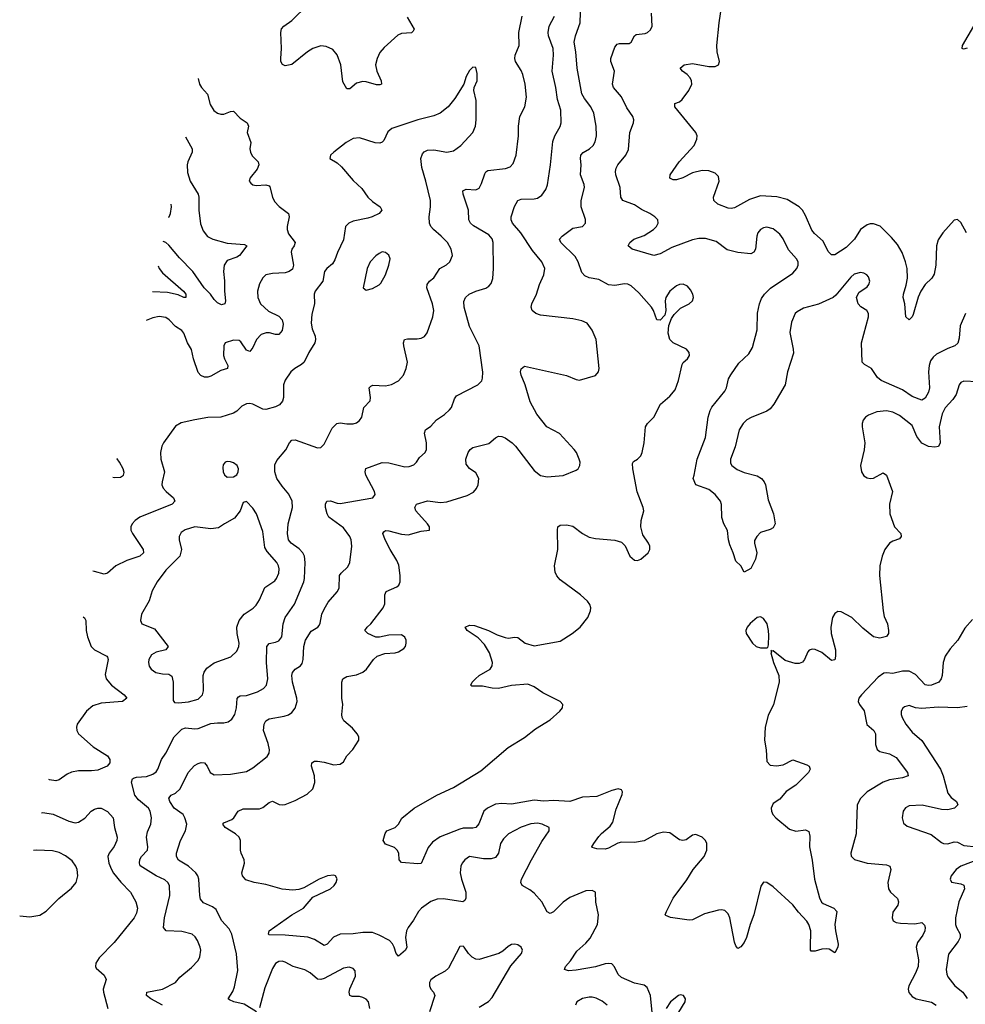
# Model space of a CAD drawing. Header units: inches. Extents: x 884691 to 1028259, y 526745 to 653629.
# Tile 37 of 241: x 921546 to 927398, y 572396 to 578489. Entities that reach past the tile are written whole.
import ezdxf

# ---------------------------------------------------------------- set-up
doc = ezdxf.new("R2010")
doc.units = ezdxf.units.IN
doc.header["$MEASUREMENT"] = 0
doc.layers.add('A9527', color=7, linetype='Continuous')

msp = doc.modelspace()

# ---------------------------------------------------------------- linework, layer by layer
at = {"layer": 'A9527', "color": 6}
for points, elevation in [([(927406, 577170), (927370, 577234.8), (927350, 577252.5), (927330, 577248.7), (927259.5, 577170), (927230, 577126.2), (927219, 577090), (927215.8, 576970), (927206.3, 576913.7), (927191.7, 576890), (927150, 576850.3), (927122.6, 576810), (927107.1, 576772.9), (927075.8, 576664.2), (927070, 576650.6), (927050, 576631.2), (927030, 576650), (927024.8, 576730), (927013.7, 576770), (927014.7, 576790), (927033.2, 576846.8), (927040.6, 576890), (927037.5, 576950), (927028.9, 576990), (927007.7, 577047.7), (926977.7, 577097.7), (926941.7, 577141.7), (926870.7, 577210.7), (926830, 577225.9), (926810, 577225.4), (926790, 577218.6), (926749.7, 577190.3), (926712.2, 577130), (926661.6, 577078.4), (926590, 577033.4), (926570, 577034.5), (926550, 577054.6), (926518, 577118), (926465.6, 577165.6), (926447.6, 577187.6), (926410, 577277.1), (926390.4, 577310.4), (926370, 577330.8), (926296.7, 577376.7), (926232.5, 577392.5), (926130, 577398.3), (926062.7, 577377.3), (925970, 577325.6), (925950, 577320.6), (925930, 577323.1), (925867.6, 577347.6), (925841.4, 577370), (925839.2, 577390), (925875, 577490), (925870, 577518), (925850, 577540.2), (925810, 577553.2), (925770, 577555), (925710, 577540.9), (925649.5, 577510), (925610, 577497.4), (925590, 577497.4), (925570, 577509.1), (925572.2, 577530), (925628.2, 577610), (925719.5, 577710), (925736.6, 577750), (925737.9, 577770), (925730.6, 577790), (925599.9, 577950), (925601.5, 577970), (925630, 577981.2), (925645.4, 577994.6), (925687.1, 578050), (925705.7, 578090), (925704.6, 578110), (925696.3, 578130), (925677.8, 578150), (925647.9, 578170), (925634.1, 578190), (925657.4, 578210), (925710, 578219), (925810, 578200), (925850, 578198.9), (925870.9, 578210), (925876.2, 578230), (925862.4, 578290), (925860.7, 578330), (925874.7, 578470), (925914.1, 578734.1)], 2200), ([(927472.7, 576247.3), (927390, 576252.4), (927370, 576243.3), (927361, 576230), (927342.6, 576170), (927320.9, 576139.1), (927273.4, 576086.6), (927255.5, 576050), (927235.7, 575970), (927242.2, 575870), (927232.4, 575847.6), (927210, 575842.7), (927170, 575848), (927130, 575868.9), (927097.9, 575910), (927070, 575977), (926990, 576038.7), (926950, 576060.2), (926910, 576068.7), (926850, 576061.5), (926798.5, 576041.5), (926781.3, 576030), (926765.2, 576010), (926759.4, 575990), (926759.7, 575970), (926776, 575870), (926772.7, 575827.3), (926750.6, 575730), (926755.3, 575690), (926770, 575666.3), (926790, 575653.1), (926810, 575648.7), (926830, 575652.2), (926890, 575684.7), (926910, 575669.4), (926947.1, 575570), (926929.1, 575490), (926931.9, 575430), (926960.6, 575350), (926999.2, 575310), (927001.2, 575290), (926990, 575276.5), (926950, 575262.4), (926930.1, 575250), (926901.2, 575210), (926882.8, 575170), (926869.7, 575110), (926866.9, 575050), (926889.8, 574830), (926896.6, 574796.6), (926916.2, 574750), (926922.4, 574710), (926923.4, 574690), (926910, 574671.9), (926870, 574660.6), (926830, 574669.3), (926763.7, 574723.7), (926696, 574790), (926630, 574825.4), (926610, 574827), (926590, 574815), (926575.8, 574790), (926565.9, 574730), (926569, 574690), (926593.9, 574590), (926594.6, 574550), (926590, 574527.7), (926570, 574523.6), (926510, 574572.9), (926470, 574591.2), (926450, 574593), (926432.8, 574587.2), (926423, 574577), (926402.1, 574530), (926390, 574513.5), (926370, 574504.3), (926344.4, 574504.4), (926284.1, 574524.1), (926210, 574583.7), (926201.2, 574581.2), (926194, 574586), (926198, 574578), (926194, 574570), (926211.3, 574510), (926244, 574430), (926246.7, 574390), (926210.3, 574250), (926177.6, 574182.4), (926159.5, 574110), (926154.6, 574030), (926165.9, 573970), (926170, 573898.4), (926190, 573874.9), (926230, 573871.5), (926270, 573878.2), (926330, 573909), (926417.9, 573877.9), (926431.5, 573870), (926439, 573850), (926427.1, 573830), (926348.8, 573751.2), (926290, 573712.4), (926250, 573665.4), (926210, 573638.1), (926197.3, 573610), (926198.9, 573590), (926206.3, 573570), (926224.9, 573550), (926310, 573479.5), (926350, 573467.9), (926410, 573475), (926430, 573464.2), (926435.8, 573435.8), (926433.9, 573370), (926450, 573286.7), (926464.9, 573170), (926495.4, 573055.4), (926508.6, 573028.6), (926518.9, 573018.9), (926585.5, 572990), (926602.6, 572970), (926590.1, 572890), (926594.2, 572850), (926612.2, 572767.8), (926610, 572749.2), (926590, 572714), (926556.3, 572736.3), (926538.6, 572738.6), (926510, 572737.4), (926470, 572723.9), (926445.2, 572725.2), (926440.9, 572730), (926439.5, 572750), (926443, 572850), (926430.3, 572890), (926417.9, 572910), (926365.5, 572965.5), (926330.4, 573010.4), (926210, 573123.6), (926170, 573149.5), (926150, 573150.7), (926132.4, 573127.6), (926090, 572950), (926066.1, 572890), (926043.6, 572810), (926030, 572778.6), (926010, 572751.2), (925990, 572741.6), (925977.9, 572757.9), (925970, 572779.7), (925940.9, 572930), (925930, 572954.5), (925910, 572975.2), (925890, 572980.6), (925870, 572978.9), (925783.9, 572956.1), (925710, 572917.5), (925690, 572916.6), (925573.1, 572933.1), (925544.7, 572944.7), (925541.5, 572950), (925549.8, 572969.8), (925590, 573052.5), (925674.4, 573165.6), (925714.3, 573230), (925783, 573310), (925797.7, 573350), (925799.2, 573390), (925789.9, 573410), (925770, 573429.9), (925730, 573447.5), (925710, 573441.9), (925670, 573414.1), (925650, 573409.2), (925630, 573414.1), (925570, 573456.4), (925530, 573461.3), (925490, 573449.9), (925410, 573407), (925350, 573396), (925270, 573399.7), (925246.9, 573393.1), (925190, 573362), (925170, 573356.3), (925116.9, 573356.9), (925090, 573365.4), (925087.9, 573370), (925098.7, 573390), (925130, 573435), (925146.3, 573453.7), (925201.3, 573498.7), (925217.9, 573522.1), (925237.4, 573602.6), (925274.2, 573694.2), (925275.9, 573710), (925270, 573722.6), (925250, 573729.8), (925210, 573719.7), (925118.2, 573681.8), (925030, 573678.2), (924950, 573651.6), (924850, 573657.8), (924790, 573653.4), (924730, 573658.4), (924590, 573634), (924530, 573639), (924490, 573633.3), (924441, 573610), (924419, 573590), (924388.3, 573511.7), (924370, 573490.3), (924350, 573484.8), (924290, 573485.3), (924270, 573478.8), (924148.1, 573431.9), (924100.6, 573399.4), (924073.6, 573366.4), (924030, 573267.5), (924010, 573264.4), (923910, 573274), (923894, 573290), (923892.2, 573330), (923883, 573350), (923865.6, 573365.6), (923810, 573386.6), (923796.4, 573410), (923807.8, 573452.2), (923818, 573470), (923870, 573490.2), (923889.8, 573510), (923912.1, 573547.9), (923988, 573610), (924128.4, 573690), (924230, 573737.5), (924400.3, 573839.7), (924570, 573984.2), (924670, 574045.8), (924738.6, 574101.4), (924830, 574156.5), (924889.9, 574210), (924904.5, 574230), (924907, 574250), (924890.5, 574270), (924784.1, 574324.1), (924730, 574360.8), (924690, 574376.3), (924590, 574368.9), (924510, 574350.7), (924470, 574352.1), (924410, 574363.6), (924344.3, 574364.3), (924338, 574370), (924346.2, 574390), (924366.5, 574410), (924389.9, 574430), (924458.2, 574470), (924470.9, 574490), (924471.9, 574510), (924453.8, 574570), (924422, 574622), (924383.3, 574663.3), (924315.8, 574710), (924303.4, 574730), (924330, 574742.8), (924360.9, 574740.9), (924447.1, 574710), (924502.1, 574682.1), (924550, 574664.8), (924570, 574661.7), (924610, 574667.2), (924630, 574664.7), (924673.4, 574630), (924730, 574614.2), (924890, 574643.9), (924964.9, 574690), (925014.2, 574730), (925062.4, 574790), (925078.4, 574830), (925079.9, 574850), (925074.1, 574870), (925060.4, 574890), (925016, 574930), (924890, 575022.3), (924870, 575047), (924860.3, 575070), (924856.4, 575110), (924876, 575210), (924874.1, 575330), (924877.2, 575350), (924890, 575361.3), (924930, 575363.6), (924970, 575353.7), (925030, 575309.6), (925070, 575287.2), (925110, 575278.8), (925230, 575267.6), (925270, 575256.6), (925293.6, 575233.6), (925321.5, 575170), (925350, 575143.9), (925370, 575142.9), (925390, 575151), (925436.5, 575190), (925446.6, 575210), (925446.3, 575230), (925437.9, 575250), (925401.8, 575301.8), (925390.3, 575350), (925391.7, 575390), (925408.2, 575450), (925405.5, 575470), (925367.5, 575567.5), (925340.2, 575710), (925338.1, 575741.9), (925344.5, 575755.5), (925370, 575770.1), (925390, 575789.5), (925399, 575810), (925410.5, 575869.5), (925418.2, 575970), (925431.4, 575990), (925471.3, 576030), (925511.1, 576110), (925570, 576158.4), (925602, 576198), (925624.1, 576255.9), (925645.2, 576354.8), (925652.8, 576367.2), (925679.1, 576390), (925691.1, 576410), (925689.5, 576430), (925673.8, 576450), (925591.1, 576490), (925579.6, 576499.6), (925569.9, 576510), (925560.2, 576550), (925562.7, 576597.3), (925579.5, 576640.5), (925595.8, 576664.2), (925635.4, 576704.6), (925689.3, 576730.7), (925709.9, 576750), (925715.8, 576770), (925712, 576790), (925698.1, 576818.1), (925679.8, 576839.8), (925652.8, 576852.8), (925630, 576851.1), (925610, 576841.9), (925570, 576808.4), (925544.2, 576770), (925540.2, 576750), (925545.9, 576690), (925539.7, 576660.3), (925510.6, 576629.4), (925490, 576632.4), (925467.7, 576690), (925455.2, 576710), (925378.7, 576798.7), (925330, 576842.7), (925310, 576851.8), (925290, 576853.6), (925230, 576843.7), (925190, 576847.7), (925130, 576881.3), (925070, 576891.2), (925043.3, 576903.3), (925025.3, 576925.3), (925001.9, 576990), (924984, 577024), (924894.1, 577110), (924886, 577130), (924902.5, 577150), (924970, 577198.9), (925030, 577209.4), (925047.9, 577230), (925047.4, 577252.6), (925020.1, 577330), (925021.1, 577370), (925041.7, 577450), (925039.6, 577470), (925016.4, 577530), (925020, 577590), (925016.3, 577630), (925019.8, 577650), (925032.5, 577667.5), (925073.2, 577690), (925096.2, 577710), (925107.6, 577732.4), (925115.3, 577770), (925114.5, 577830), (925099.2, 577910), (925080.5, 577950), (925040.7, 578000.7), (925024.1, 578030), (924995.5, 578190), (924988.3, 578290), (924977.8, 578350), (924985.6, 578390), (925015.7, 578470), (925019.3, 578600.7)], 2400), ([(923945, 578505), (923986.6, 578430), (923982, 578418), (923971.7, 578408.3), (923910, 578404.6), (923886.8, 578393.2), (923802.3, 578317.7), (923774.7, 578285.3), (923758, 578250), (923747.7, 578210), (923756, 578170), (923784.1, 578110), (923785.2, 578090), (923775, 578085), (923754.1, 578085.9), (923690, 578105.4), (923670, 578106.6), (923630, 578096.4), (923590, 578061.4), (923570, 578061.2), (923545.3, 578105.3), (923532.6, 578210), (923510, 578270.8), (923484.8, 578304.8), (923443.8, 578323.8), (923410, 578326.7), (923359.8, 578310), (923328, 578290), (923230, 578211.9), (923190, 578203.1), (923172.4, 578212.4), (923162.7, 578230), (923161.5, 578250), (923166.6, 578310), (923162.8, 578410), (923166.5, 578433.5), (923181.1, 578450), (923230, 578484.8), (923330, 578582)], 2600), ([(927398.9, 576670), (927365.6, 576594.4), (927361.2, 576518.8), (927352.6, 576487.4), (927333.1, 576470), (927290, 576454.3), (927220.6, 576419.4), (927198.7, 576401.3), (927183.1, 576376.9), (927173.8, 576350), (927169.4, 576310.6), (927177, 576210), (927170, 576183.7), (927150, 576147), (927130, 576133.8), (927070, 576157.4), (927010, 576197.6), (926877.2, 576257.2), (926855.5, 576275.5), (926817, 576330), (926774.5, 576354.5), (926759, 576370), (926755.6, 576490), (926798.2, 576650), (926799.1, 576670), (926788.2, 576690), (926751.2, 576711.2), (926734.7, 576730), (926725.7, 576770), (926740.1, 576799.9), (926790, 576836.9), (926800.3, 576850), (926806.7, 576870), (926798.6, 576898.6), (926789.1, 576910), (926770, 576919.7), (926750, 576924.1), (926710, 576913.3), (926690, 576895.6), (926596.4, 576783.6), (926579.6, 576770), (926490, 576729.6), (926396.4, 576703.6), (926358.1, 576681.9), (926346, 576670), (926323.2, 576616.8), (926312.4, 576552.4), (926333.7, 576450), (926334.9, 576425.1), (926298.1, 576310), (926283.9, 576230), (926213, 576110), (926190, 576081.1), (926170, 576066.6), (926072.2, 576027.8), (926047.1, 576012.9), (926022.6, 575990), (925999.1, 575950), (925974.3, 575845.7), (925945.5, 575770), (925945.3, 575745.3), (925952.8, 575730), (925985.5, 575705.5), (926030, 575686.6), (926110, 575666.2), (926137, 575650), (926154.1, 575630), (926161.9, 575610), (926177.4, 575517.4), (926210.8, 575430), (926221.8, 575370), (926210, 575344.8), (926190, 575333.5), (926130, 575316), (926107.3, 575290), (926094, 575266), (926093.4, 575250), (926107.7, 575190), (926100.8, 575150), (926070, 575091.8), (926030, 575069.6), (926009.5, 575109.5), (925978, 575138), (925962.6, 575190), (925940, 575240), (925932.2, 575270), (925927.4, 575327.4), (925904.4, 575370), (925890.7, 575409.3), (925888.4, 575488.4), (925883.6, 575510), (925849.9, 575549.9), (925810, 575581.4), (925730, 575609.9), (925713.5, 575650), (925721.1, 575670), (925739.1, 575770), (925790, 575903.7), (925807, 576030), (925819.2, 576070), (925830, 576091.3), (925909.9, 576190), (925919.9, 576210), (925932.7, 576267.3), (925947.8, 576292.2), (925997.2, 576362.8), (926058.1, 576421.9), (926080.4, 576459.6), (926109.9, 576569.9), (926112.5, 576672.5), (926124.5, 576730), (926137, 576763), (926154.7, 576790), (926192.3, 576827.7), (926330, 576919.5), (926354.8, 576950), (926363.6, 576970), (926363.2, 576990), (926353, 577010), (926304.6, 577064.6), (926270, 577133.5), (926250, 577162.7), (926210, 577195.1), (926170, 577205.4), (926150, 577201.9), (926130, 577190.8), (926114.2, 577170), (926107.2, 577150), (926100.3, 577070), (926089.6, 577050.4), (926070, 577041), (925990, 577049), (925924.3, 577064.3), (925857.2, 577117.2), (925790, 577134), (925750, 577134.2), (925710, 577126.8), (925581.3, 577078.7), (925510, 577039.3), (925470, 577029.6), (925336.8, 577070), (925311.7, 577090), (925323, 577110), (925347.9, 577130), (925410, 577153.2), (925468.2, 577190), (925486.2, 577210), (925496.6, 577230), (925495.3, 577250), (925476, 577270), (925445.8, 577290), (925394.3, 577314.3), (925350, 577343.4), (925278, 577370), (925265.4, 577390), (925262.9, 577450), (925236.2, 577530), (925234.2, 577550), (925237.9, 577570), (925247.9, 577590), (925296.4, 577650), (925314.8, 577685.2), (925322.7, 577790), (925345.4, 577850), (925346.1, 577870), (925340.5, 577890), (925304.2, 577944.2), (925270.8, 578010.8), (925220.1, 578070), (925215.6, 578090), (925226.9, 578170), (925204, 578230), (925205.2, 578250), (925230, 578319), (925242.9, 578337.1), (925258.1, 578341.9), (925317.8, 578342.2), (925330.4, 578349.6), (925350, 578389.6), (925362, 578398), (925416.1, 578403.9), (925432.3, 578410), (925450, 578425.8), (925460.1, 578450), (925457.1, 578530)], 2300), ([(923010.7, 572350), (922936.4, 572396.4), (922870.8, 572410.8), (922843.9, 572423.9), (922836.8, 572430), (922865.1, 572474.9), (922876.6, 572503.4), (922895.7, 572604.3), (922888.3, 572708.3), (922859.2, 572830), (922841.8, 572861.8), (922794.3, 572914.3), (922762, 572982), (922739.1, 572999.1), (922684, 573024), (922665.5, 573045.5), (922660.3, 573070), (922655.1, 573170), (922649.1, 573190), (922635.6, 573210), (922591.1, 573250), (922528.6, 573288.6), (922517.1, 573310), (922517.3, 573330), (922541.7, 573410), (922572.1, 573470), (922579.7, 573510), (922569, 573550), (922558.1, 573570), (922502.5, 573610), (922475.8, 573650), (922468.8, 573671.2), (922482.9, 573690), (922510, 573703.1), (922540.1, 573730), (922588.8, 573831.2), (922627.3, 573872.7), (922650, 573886.2), (922670, 573891.1), (922690, 573889.1), (922705.8, 573870), (922726, 573830), (922750, 573816.1), (922850, 573820.1), (922950, 573837.2), (922990, 573859.6), (923078.7, 573930), (923090.2, 573949.8), (923092.1, 573970), (923084, 574010), (923055.2, 574090), (923058.2, 574130), (923069.8, 574150.2), (923090, 574161.9), (923182, 574178), (923210, 574187.9), (923230, 574201.9), (923250.7, 574229.3), (923262.8, 574270), (923261.9, 574290), (923234, 574390), (923230.2, 574429.8), (923233.8, 574450), (923250.8, 574469.2), (923283.9, 574490), (923294.6, 574505.4), (923300.9, 574530), (923303.7, 574610), (923314.9, 574650), (923350, 574704.1), (923390.3, 574729.7), (923399.3, 574740.7), (923405.7, 574754.3), (923416.2, 574810), (923430, 574842), (923455, 574885), (923511.7, 574948.3), (923522.3, 574970), (923524.9, 575050), (923535.3, 575064.7), (923577.5, 575102.5), (923588.6, 575130), (923602.3, 575230), (923597.5, 575270), (923589.7, 575290), (923550, 575343.4), (923459.4, 575410), (923448.4, 575430), (923438.7, 575470), (923438.5, 575490), (923447.6, 575510), (923470, 575511.6), (923510, 575497.5), (923530, 575495.8), (923731.8, 575530), (923746.7, 575550), (923742.6, 575570), (923688.4, 575670), (923683.6, 575690), (923687.5, 575712.5), (923790, 575749.2), (923830, 575746.8), (923930, 575722.3), (923956.3, 575723.7), (923985.3, 575734.7), (924001.7, 575750), (924021.3, 575778.7), (924055.9, 575810), (924064.5, 575830), (924064.2, 575870), (924051.9, 575930), (924058.3, 575950), (924090, 575973), (924126.5, 576013.5), (924174.4, 576045.6), (924205.8, 576074.2), (924218.2, 576090), (924237.3, 576142.7), (924250, 576161.7), (924382, 576230), (924405.2, 576254.8), (924411.3, 576270), (924412.9, 576307.1), (924390.2, 576470), (924330.7, 576590), (924296.8, 576710), (924294.2, 576745.8), (924305.5, 576770), (924327.8, 576790), (924369.9, 576810), (924431.4, 576828.6), (924450, 576839.6), (924464.4, 576855.6), (924473.5, 576886.5), (924477.5, 576950), (924476.4, 577110), (924470, 577132.6), (924450, 577157.3), (924354.1, 577214.1), (924335.4, 577230), (924325.9, 577250), (924324.3, 577310), (924290, 577410), (924288.1, 577430), (924310, 577440.8), (924370, 577437), (924390, 577447), (924405, 577475), (924423.8, 577536.2), (924431.6, 577548.4), (924444, 577556), (924552.5, 577567.5), (924580.9, 577579.1), (924601.1, 577598.9), (924619.5, 577650), (924634, 577770), (924634.1, 577830), (924641, 577890), (924672.4, 577950), (924682.6, 578010), (924673.8, 578090), (924660.4, 578150), (924650, 578175.2), (924614.3, 578230), (924610.4, 578250), (924612.5, 578270), (924636.5, 578330), (924635.8, 578410), (924655.7, 578510)], 2600), ([(925463.7, 572303.7), (925449.8, 572449.8), (925430, 572499.5), (925410, 572513.8), (925350, 572526.6), (925270, 572561.6), (925250, 572579.2), (925227.5, 572627.5), (925210, 572645.7), (925190, 572649.1), (925170, 572646.1), (925110, 572627.5), (924990, 572606.1), (924943.2, 572603.2), (924918.6, 572610), (924923.4, 572630), (924954.6, 572665.4), (924994.6, 572725.4), (925050, 572773.6), (925075.9, 572804.1), (925123, 572890), (925128.8, 572948.8), (925111.7, 573028.3), (925109, 573089), (925090, 573100.7), (925050, 573097.9), (924950, 573057), (924910, 573026.8), (924850, 572967.2), (924830, 572958.6), (924810, 572967.5), (924777, 573030), (924730, 573082.4), (924703.8, 573103.8), (924655.7, 573130), (924648.1, 573150), (924652.5, 573170), (924712.6, 573290), (924777.3, 573402.7), (924821.9, 573470), (924823.2, 573490), (924780.6, 573510), (924750, 573515.6), (924710, 573511.8), (924649, 573491), (924570.4, 573450), (924540.5, 573419.5), (924521.5, 573390), (924508.5, 573330), (924490, 573305.1), (924463.4, 573296.6), (924415.5, 573295.5), (924330.6, 573309.4), (924300.8, 573290), (924284, 573270), (924275.4, 573250), (924272.3, 573210), (924280.4, 573170), (924307.1, 573090), (924307.9, 573052.1), (924301.5, 573038.5), (924289.2, 573030.8), (924170, 573047.5), (924130, 573046.8), (924090, 573032.7), (924032.6, 572990), (924014.9, 572970), (923983.7, 572916.3), (923950, 572871.5), (923940.8, 572850), (923934.3, 572810), (923941.2, 572750), (923934.8, 572730), (923890, 572693.8), (923875.4, 572710), (923864.4, 572750), (923853.2, 572770), (923833.8, 572790), (923770, 572824.2), (923730, 572839), (923670, 572840.4), (923610, 572832.5), (923530, 572829.8), (923488.4, 572811.6), (923450, 572766.8), (923430, 572760.3), (923370, 572797.4), (923330, 572810.1), (923190, 572823.1), (923090, 572825.5), (923086.6, 572830), (923090, 572850), (923230, 572948.9), (923303.5, 572990), (923361.2, 573058.8), (923470, 573110.5), (923491.5, 573130), (923504.9, 573150), (923510, 573171.3), (923499.8, 573190), (923490, 573194.7), (923450.3, 573190), (923400.1, 573170), (923304.1, 573115.9), (923273.3, 573106.7), (923237.3, 573102.7), (923170, 573109), (923070, 573136.3), (922997.4, 573150), (922946.6, 573166.6), (922925.5, 573190), (922921.2, 573210), (922937, 573270), (922935.4, 573290), (922916.3, 573330), (922911.8, 573350), (922913.7, 573410), (922903.5, 573430), (922882.6, 573450), (922818.4, 573490), (922803.4, 573510), (922810, 573517.7), (922860.1, 573539.9), (922871, 573549), (922897.5, 573590), (922930, 573606.1), (923030, 573606.3), (923050, 573613.9), (923090, 573643.8), (923110, 573653.3), (923152.9, 573632.9), (923170, 573629.7), (923190, 573633), (923250, 573656.4), (923324.3, 573695.7), (923359.7, 573730), (923372.5, 573767.5), (923371.5, 573810), (923352.4, 573870), (923353.2, 573890), (923370, 573900.6), (923390, 573901.1), (923430, 573894.8), (923490, 573876.9), (923530, 573881.6), (923550, 573897.2), (923570, 573933.9), (923607.2, 573972.8), (923644.1, 574030), (923645.6, 574050), (923634.8, 574070), (923605.4, 574105.4), (923552.5, 574150), (923541.8, 574170), (923538.8, 574190), (923546.7, 574250), (923540.1, 574290), (923539.3, 574390), (923545.8, 574410), (923570, 574423.6), (923630, 574434.7), (923669.2, 574450.8), (923691.7, 574470), (923736.6, 574530), (923757.6, 574550), (923805.7, 574565.7), (923869.5, 574570.5), (923890, 574576.3), (923922.9, 574597.1), (923933.2, 574610), (923938.5, 574630), (923937.3, 574650), (923930, 574668.7), (923910, 574681.9), (923830, 574680.9), (923772.1, 574667.9), (923750, 574668.3), (923700.2, 574690), (923682.4, 574710), (923697, 574730), (923720.1, 574750), (923795.4, 574850), (923805.9, 574874.1), (923806.2, 574930), (923814.3, 574950), (923880.3, 574979.7), (923892.2, 574990), (923900.1, 575010), (923901.2, 575050), (923892.6, 575112.6), (923881.2, 575141.2), (923838.1, 575210), (923808.8, 575270), (923793.6, 575310), (923799.9, 575320.1), (923810, 575327.5), (923830, 575326.3), (923910, 575305.7), (923950, 575301.8), (924030, 575323.3), (924082, 575330), (924082.5, 575350), (924070.4, 575370), (923996.8, 575450), (923991.1, 575470), (924001.9, 575490), (924070, 575511.2), (924150, 575501.9), (924190, 575505.2), (924315.2, 575544.8), (924354.1, 575565.9), (924372.6, 575587.4), (924382.5, 575610), (924387, 575650), (924370, 575683.8), (924330, 575712.2), (924310, 575738.4), (924307.4, 575770), (924321.5, 575810), (924333.1, 575830), (924350, 575841.7), (924450, 575866.3), (924490, 575901.2), (924510, 575911.4), (924530, 575909.4), (924550, 575900.8), (924594, 575870), (924613.8, 575850), (924730, 575699.1), (924770, 575667.5), (924810, 575660.6), (924910, 575668.7), (924990, 575701), (925001.4, 575710), (925012.7, 575730), (925014.4, 575750), (925009.1, 575770), (924991.5, 575810), (924977.4, 575830), (924887.2, 575927.2), (924808.4, 575970), (924747.5, 576047.5), (924704.3, 576124.3), (924674.4, 576230), (924650, 576290), (924646.4, 576310), (924650.6, 576329.4), (924670, 576345.7), (924930, 576287.1), (924990, 576261.5), (925010, 576258.3), (925110, 576286.9), (925127.8, 576310), (925132.2, 576330), (925114.4, 576510), (925090, 576567.6), (925058.7, 576610), (925025.2, 576625.2), (924970, 576637.6), (924770, 576660.2), (924739.9, 576670), (924717.1, 576690), (924712, 576710), (924715.9, 576730), (924744.8, 576790), (924763.9, 576850), (924789.9, 576910), (924795.3, 576950), (924778, 576990), (924720.3, 577060.2), (924648.5, 577170), (924596.7, 577230), (924586.9, 577250), (924587.2, 577270), (924607.7, 577332.3), (924629, 577371), (924650, 577378.8), (924730, 577379.5), (924750, 577385), (924776.9, 577403.1), (924802.6, 577437.4), (924813, 577467), (924830.8, 577590), (924845.5, 577734.5), (924857.3, 577770), (924891.8, 577828.2), (924897.2, 577850), (924895.1, 577930), (924875.5, 577995.5), (924865.1, 578070), (924840.6, 578170), (924849.7, 578270), (924847.5, 578310), (924819.1, 578390), (924816.5, 578410), (924822.6, 578450), (924856.2, 578510)], 2500), ([(927410, 578312), (927386, 578306), (927379, 578310), (927381.1, 578330), (927451.7, 578448.3)], 2100), ([(922430, 572389.4), (922356.9, 572430), (922331.3, 572450), (922332.1, 572470), (922429.8, 572490), (922510, 572529.7), (922537.3, 572562.7), (922610, 572623.5), (922650, 572667.6), (922661.5, 572690), (922666.5, 572730), (922663.4, 572750), (922647.2, 572790), (922632.9, 572812.9), (922613.4, 572830), (922550, 572847.1), (922451.9, 572850), (922436, 572870), (922441.7, 572930), (922474.8, 573070), (922472.4, 573130), (922463.6, 573150), (922445.3, 573165.3), (922390, 573191.4), (922292.8, 573252.8), (922287.4, 573270), (922290, 573291.1), (922299.2, 573310), (922336.9, 573350), (922339.7, 573370), (922331, 573430), (922337.6, 573462.4), (922358.5, 573510), (922361.8, 573550), (922353.8, 573590), (922343.1, 573610), (922280.8, 573660.8), (922259.6, 573690), (922237.7, 573770), (922243.8, 573790), (922250, 573795.3), (922270, 573800.9), (922330, 573805.1), (922370, 573820), (922390, 573833.7), (922401.7, 573850), (922423.1, 573910), (922451.4, 573950), (922503, 574050), (922550, 574098.3), (922572.9, 574107.1), (922630, 574099.9), (922650, 574101.7), (922730, 574132.8), (922770, 574138.5), (922810, 574137.5), (922836.7, 574143.3), (922859.6, 574160.4), (922878.3, 574190), (922888.5, 574230), (922891.1, 574288.9), (922900.6, 574299.4), (922910, 574304.9), (922950, 574307.2), (923017, 574330), (923055.7, 574350), (923073.3, 574370), (923081.3, 574410), (923073.4, 574510), (923074.7, 574610), (923090.5, 574629.5), (923130, 574636.3), (923150, 574645.3), (923168.6, 574670), (923177.5, 574750), (923189.2, 574790), (923247.5, 574872.5), (923304.1, 575010), (923309.2, 575030), (923313.6, 575130), (923309.2, 575169.2), (923299.2, 575190), (923275.4, 575215.4), (923226.5, 575250), (923209.8, 575270), (923203.6, 575310), (923208, 575370), (923234, 575470), (923233.3, 575510), (923212.6, 575552.6), (923170, 575603.1), (923138.5, 575650), (923125.6, 575690), (923124.8, 575735.2), (923138.4, 575761.6), (923193.6, 575826.4), (923216.6, 575870), (923230, 575886.1), (923250, 575888.5), (923390, 575839), (923410, 575841.3), (923430, 575861.3), (923479.4, 575960.6), (923508.3, 575990), (923530, 575994.7), (923570, 575987.8), (923610, 575988.1), (923630, 575995), (923650, 576009.1), (923662.6, 576030), (923676, 576090), (923714.8, 576130), (923717.4, 576150), (923709.9, 576210), (923719, 576221), (923732.1, 576227.9), (923810, 576224.1), (923847.8, 576232.2), (923890, 576254.3), (923922, 576290), (923938.9, 576330), (923946.4, 576370), (923923.5, 576470), (923921.9, 576490), (923928.3, 576510), (923945.5, 576514.5), (924006.3, 576513.7), (924030, 576517.7), (924051, 576529), (924067.9, 576552.1), (924103.7, 576650), (924108.8, 576690), (924101.5, 576730), (924066.1, 576830), (924067, 576850), (924082.9, 576870), (924110, 576892), (924146.6, 576950), (924187.7, 576972.3), (924208.1, 576990), (924224.9, 577030), (924217.2, 577070), (924193.2, 577110), (924154.8, 577150), (924107.5, 577190), (924091.6, 577210), (924083, 577230), (924080.6, 577270), (924088.9, 577330), (924088.2, 577370), (924060.6, 577490), (924034.8, 577574.8), (924027.9, 577630), (924040, 577660), (924050, 577671.2), (924070, 577681.3), (924110, 577683.8), (924190, 577668.3), (924230, 577678.5), (924276.1, 577710), (924350, 577791.6), (924366.2, 577830), (924371.2, 577870), (924370.7, 577990), (924356.1, 578050), (924358.5, 578070), (924376.3, 578110), (924376.9, 578156.9), (924370, 578193.2), (924350, 578194.5), (924330, 578174.7), (924310, 578138), (924295.6, 578090), (924238.6, 578001.4), (924198, 577950), (924149, 577911), (924110, 577893.8), (924010, 577869.5), (923850, 577815.7), (923825.2, 577794.8), (923798.8, 577741.2), (923788.8, 577731.2), (923774.1, 577726), (923746.9, 577726.9), (923650, 577757.3), (923610, 577752.9), (923567.5, 577730), (923489.4, 577670), (923470.2, 577650), (923466.3, 577630), (923510, 577602.4), (923537.9, 577577.9), (923610, 577493.3), (923663.6, 577443.6), (923701.3, 577390), (923730, 577363), (923777.8, 577330), (923787.9, 577310), (923770.7, 577290), (923728.2, 577270), (923700, 577260), (923610, 577241.7), (923582.4, 577230), (923563.5, 577210), (923550, 577127), (923512.1, 577047.9), (923497.5, 577002.5), (923481.4, 576978.6), (923447.3, 576950), (923432.8, 576930), (923422.9, 576870), (923375.1, 576810), (923367.9, 576790), (923371.4, 576730), (923354.1, 576665.9), (923350.8, 576610), (923356.8, 576576.8), (923375.6, 576530), (923377.6, 576510), (923373.2, 576490), (923335.3, 576430), (923305.7, 576370), (923290, 576354.3), (923248.5, 576330), (923224.6, 576310), (923190, 576258.7), (923178.7, 576230), (923178.8, 576150), (923171.8, 576128.2), (923153.6, 576106.4), (923130, 576092.9), (923070, 576077.7), (923050, 576079.8), (922990, 576109.2), (922970, 576114.2), (922950, 576112.5), (922921.9, 576098.1), (922890, 576067.1), (922870, 576054.3), (922791.1, 576028.9), (922710, 576027.3), (922630, 576013.8), (922546, 575994), (922510, 575974.1), (922435.6, 575870), (922425.1, 575850), (922417.8, 575810), (922419.7, 575770), (922441.6, 575690), (922427.1, 575630), (922426.7, 575610), (922435, 575590), (922452.2, 575570), (922498, 575530), (922505.6, 575510), (922489.2, 575490), (922289.7, 575410), (922261, 575390), (922242.6, 575370), (922233.7, 575350), (922234.9, 575330), (922243.6, 575310), (922309.7, 575210), (922312.1, 575190), (922290, 575168.2), (922210, 575141.9), (922141.8, 575110), (922090, 575063.6), (922070, 575057.8), (922010, 575074.8), (921999.2, 575075.3)], 2700), ([(922650.5, 578126), (922659.9, 578090), (922671.1, 578070), (922708.2, 578028.2), (922724.7, 577964.7), (922747.5, 577927.5), (922770, 577910.4), (922790, 577904.8), (922810, 577905.4), (922850, 577921.1), (922870, 577923.4), (922910, 577879.9), (922954.2, 577850), (922962.6, 577830), (922954.3, 577790), (922975.7, 577730), (922971.5, 577690), (922974, 577670), (922985.9, 577645.9), (923022.5, 577610), (923026.9, 577590), (923016, 577564), (922972.3, 577510), (922966.9, 577490), (922976.5, 577476.5), (922990, 577467.7), (923010, 577464), (923070, 577467.4), (923090, 577461.4), (923095.1, 577455.1), (923111.7, 577390), (923123.1, 577363.1), (923152.5, 577332.5), (923209.1, 577289.1), (923213.3, 577270), (923201, 577210), (923201.3, 577190), (923210, 577164.2), (923250.5, 577110), (923245.5, 577090), (923230.3, 577069.7), (923225.3, 577050), (923241.6, 576970), (923235.1, 576944.9), (923214.4, 576930), (923190, 576922.9), (923110, 576919.4), (923069.7, 576910), (923050, 576892), (923030, 576855.2), (923017.1, 576810), (923019.2, 576770), (923036.7, 576730), (923085.2, 576685.2), (923150, 576654.1), (923170, 576632.4), (923176, 576604), (923170, 576566.4), (923150, 576541.7), (923130, 576539.9), (923091.8, 576551.8), (923072.1, 576552.1), (923039.9, 576540.1), (923010.8, 576510), (922990, 576460.5), (922970, 576436.7), (922950, 576444.3), (922915.3, 576495.3), (922903.5, 576503.5), (922870, 576505.4), (922818.3, 576490), (922809.1, 576470), (922808, 576410), (922813.2, 576390), (922833.8, 576350), (922831.3, 576330), (922790, 576317.6), (922730, 576282.6), (922710, 576276.1), (922690, 576277.1), (922666.3, 576286.3), (922650, 576305.3), (922622.2, 576390), (922608.6, 576448.6), (922584.3, 576490), (922561.4, 576550), (922550, 576566.4), (922510.7, 576590.7), (922472, 576632), (922450, 576646.2), (922410, 576653), (922370, 576644.3), (922329.7, 576626.8)], 2600), ([(922573.1, 577764.3), (922612.6, 577690), (922613.6, 577670), (922587.1, 577610), (922582.8, 577590), (922584, 577544), (922601, 577490), (922649.7, 577409.7), (922654, 577390), (922654.9, 577310), (922665.9, 577225.9), (922682.1, 577182.1), (922708.4, 577148.4), (922742.1, 577130), (922830, 577106.6), (922938.2, 577098.2), (922952.2, 577090), (922905.5, 577030), (922890, 577020.1), (922830, 576998.5), (922811.4, 576970), (922806.7, 576930), (922813.9, 576873.9), (922813.1, 576810), (922819.5, 576750), (922816.4, 576730), (922794.9, 576725.1), (922770, 576736), (922750, 576756.8), (922726.4, 576790), (922688, 576830), (922618.1, 576930), (922535.8, 577015.8), (922470, 577093.9), (922450, 577110.1), (922434.4, 577116.3)], 2500), ([(922466.7, 577267.3), (922471.3, 577268.7), (922479.9, 577290), (922485.3, 577330), (922483.7, 577346.8)], 2400), ([(922402.2, 576965.9), (922408.5, 576950), (922430, 576922.5), (922559.1, 576810), (922574.3, 576790), (922573.4, 576770), (922561.7, 576770), (922526.3, 576786.3), (922460.2, 576800.2), (922367.9, 576805.5)], 2500), ([(922123.1, 575658.7), (922130, 575656.7), (922170, 575657.5), (922187.8, 575670), (922192.3, 575687.7), (922185.9, 575710), (922164.1, 575750), (922150, 575771.4), (922147.5, 575773.4)], 2600), ([(921939.3, 574793.1), (921947.8, 574787.8), (921954.6, 574770), (921958.1, 574710), (921965.5, 574670), (921988.7, 574610), (922010, 574588.8), (922085.5, 574550), (922090, 574543.2), (922093.6, 574530), (922076.1, 574436.1), (922081.8, 574410), (922115.1, 574370), (922192.3, 574310), (922209.1, 574290), (922182.3, 574270), (922050, 574259.1), (921997.9, 574242.1), (921959.3, 574210), (921901.9, 574130), (921896.9, 574110), (921898.9, 574090), (921910.1, 574070), (922001.7, 573990), (922090, 573932.8), (922104.4, 573910), (922104, 573890), (922086.7, 573870), (922030, 573845), (921990, 573839.5), (921910, 573840.2), (921867.2, 573832.8), (921839.1, 573820.9), (921790, 573785), (921770, 573777.6), (921730, 573785.8), (921725.7, 573787.6)], 2700), ([(927443.3, 574776.7), (927396, 574724), (927351.7, 574650), (927304.3, 574595.7), (927273.6, 574550), (927261.7, 574510), (927256, 574430), (927248.9, 574410), (927233.6, 574390), (927190, 574370.3), (927170, 574368.8), (927150, 574373.7), (927090, 574436.3), (927050, 574457.4), (927010, 574458.2), (926950, 574443.9), (926910, 574447.9), (926895, 574445), (926859.8, 574420.2), (926755.7, 574310), (926739.9, 574290), (926734.4, 574270), (926742.5, 574250), (926771.5, 574211.5), (926788, 574128), (926831.5, 574090), (926842.6, 574070), (926843.4, 574003.4), (926852.3, 573972.3), (926870, 573959.7), (926930, 573945.5), (926970, 573923.1), (927041, 573830), (927044.2, 573810), (927010, 573797.8), (926930, 573785.2), (926889.8, 573770.2), (926790, 573711.5), (926749.8, 573670), (926729.8, 573630), (926722.6, 573450), (926689.4, 573330), (926691.5, 573311.5), (926712.4, 573292.4), (926790, 573268.5), (926910, 573259.2), (926930.7, 573250.7), (926937.1, 573230), (926919.3, 573150), (926922.7, 573110), (926936.2, 573090), (926978.5, 573050), (926985.6, 573030), (926979.7, 573010), (926950, 572966.3), (926945.1, 572930), (926952.4, 572912.4), (926970, 572902.3), (926997.3, 572897.3), (927085.6, 572894.4), (927130, 572902.2), (927146.3, 572886.3), (927150, 572870), (927147.3, 572850), (927135.9, 572824.1), (927101.6, 572778.4), (927093.9, 572750), (927109.3, 572670), (927106, 572630), (927090.7, 572589.3), (927047.8, 572510), (927044.8, 572490), (927049.6, 572469.6), (927070, 572443.4), (927094.5, 572430), (927190, 572408.1), (927218.1, 572390)], 2500), ([(927410, 574239.2), (927350.6, 574229.4), (927230, 574234.4), (927130, 574225.7), (927091, 574231), (927050, 574244.7), (927022.6, 574237.4), (927011.2, 574228.8), (927001.4, 574210), (927000.5, 574190), (927006.9, 574170), (927030, 574130), (927070, 574079.2), (927128.2, 574028.2), (927243.9, 573850), (927261.3, 573810), (927290, 573702.1), (927310, 573676.3), (927344.5, 573650), (927351.6, 573630), (927331.6, 573610), (927290, 573598.2), (927250, 573600.9), (927132.1, 573627.9), (927050, 573622.9), (927028.3, 573611.7), (927014.1, 573590), (927007, 573550), (927016.5, 573516.5), (927038.5, 573498.5), (927186.4, 573446.4), (927250, 573396.6), (927264.2, 573390), (927290, 573388.8), (927330, 573401.3), (927350, 573399.6), (927390, 573378.3), (927470, 573370.1)], 2600), ([(921681.9, 573581.1), (921690, 573583.6), (921752.4, 573572.4), (921850, 573529.5), (921890, 573518.4), (921910, 573522.7), (921950, 573547), (921989.4, 573590.6), (922010, 573604.1), (922030, 573609.4), (922050, 573608.6), (922090, 573589.3), (922125.5, 573550), (922132.6, 573490), (922148.7, 573430), (922146.6, 573410), (922130, 573372.4), (922099.7, 573330), (922091, 573310), (922097.9, 573270), (922113.6, 573230), (922127.7, 573207.7), (922171.7, 573151.7), (922231.8, 573090), (922264, 573030), (922274.3, 572990), (922270, 572959.3), (922255.5, 572930), (922130, 572778.9), (922037.5, 572682.5), (922017.9, 572650), (922014.5, 572630), (922019.5, 572619.5), (922070, 572575.8), (922081.4, 572550), (922062.7, 572490), (922064.3, 572470), (922092.5, 572370)], 2800), ([(921546.2, 572942.5), (921610, 572936.8), (921670, 572947.4), (921710, 572972.2), (921788.1, 573050), (921866.4, 573113.6), (921895, 573150), (921906.2, 573190), (921902.7, 573230), (921894.2, 573250), (921870, 573282.6), (921830, 573315.2), (921790, 573335.2), (921750, 573345.2), (921650, 573350.5)], 2900), ([(921650, 573350.5), (921632.4, 573348.4)], 2900), ([(927473.7, 573290), (927370, 573250.9), (927341, 573230), (927310, 573191.7), (927303.8, 573170), (927312.3, 573152.3), (927370, 573141.1), (927390, 573132.1), (927393, 573110), (927357.3, 573030), (927338.5, 572930), (927338.5, 572890), (927343.8, 572870), (927366.9, 572830), (927365.9, 572810), (927354.7, 572785.3), (927293.4, 572706.6), (927279.3, 572610), (927282.9, 572582.9), (927290, 572565.6), (927333.5, 572510), (927383.4, 572470), (927410, 572431.8)], 2600), ([(924390, 572378.5), (924447.5, 572412.5), (924470, 572438.5), (924585.9, 572634), (924651.7, 572710), (924657, 572730), (924649, 572750), (924630, 572763.6), (924610, 572768.8), (924590, 572765.2), (924570, 572753.9), (924535.8, 572724.2), (924510.5, 572709.5), (924390, 572673.4), (924370, 572675.8), (924346.6, 572686.6), (924324.7, 572710), (924297.7, 572750), (924290, 572756.4), (924270, 572754.3), (924200.2, 572619.8), (924179.5, 572600.4), (924121.3, 572570), (924090, 572546.8), (924082.9, 572530), (924082.6, 572510), (924089.7, 572490), (924108.1, 572470), (924115.8, 572450), (924081.7, 572350)], 2600), ([(923713.1, 572370), (923704.9, 572410), (923690, 572428), (923670, 572437.5), (923650, 572443.2), (923604.2, 572444.2), (923588.6, 572450), (923585.5, 572470), (923588.3, 572491.7), (923623.5, 572570), (923622.1, 572602.1), (923610, 572617.9), (923584.5, 572624.5), (923550, 572619.5), (923430, 572555.5), (923409, 572549), (923390, 572551.2), (923343.9, 572590), (923310, 572608.8), (923239.3, 572630), (923190, 572655.8), (923170, 572662.1), (923150, 572660.7), (923130, 572649.1), (923110, 572617.8), (923063.1, 572496.9), (923030, 572374.6)], 2600), ([(925181.7, 572390), (925150, 572415), (925114.2, 572434.2), (925090, 572439.4), (925070, 572440), (925030, 572431.5), (924995, 572410), (924985.6, 572390)], 2600), ([(925602.2, 572310), (925664.9, 572410), (925667.3, 572430), (925654.7, 572450), (925633.7, 572453.7), (925622.8, 572450), (925574.6, 572410), (925546.8, 572370)], 2500)]:
    msp.add_lwpolyline(points, dxfattribs=dict(at, elevation=elevation))
for points, elevation in [([(923790, 577051.9), (923770, 577043.2), (923750, 577027.2), (923715.8, 576990), (923696.1, 576950), (923671, 576830), (923690, 576814.4), (923730, 576826.3), (923770, 576848.6), (923780.7, 576859.3), (923810.9, 576910), (923830.9, 576970.9), (923838.3, 577010), (923831.2, 577031.2), (923810, 577049.2)], 2800), ([(922830, 575755.3), (922817.1, 575750), (922805.8, 575734.2), (922803.2, 575716.8), (922806.3, 575690), (922813.3, 575673.3), (922830, 575657.3), (922870, 575660.2), (922890, 575673.1), (922898.4, 575690), (922899.9, 575710), (922892.5, 575730), (922870, 575746), (922850, 575752.9)], 2800), ([(922950, 575507.8), (922930, 575501.1), (922909.7, 575450), (922876, 575404), (922814, 575370), (922776.5, 575343.5), (922730, 575338.1), (922630, 575349.6), (922570, 575333), (922544.9, 575315.1), (922532.5, 575290), (922532.5, 575270), (922546.9, 575210), (922536.9, 575170), (922450, 575081.5), (922396.1, 575010), (922366.3, 574953.7), (922347.4, 574892.6), (922299.7, 574810), (922293, 574770), (922302, 574750), (922379.6, 574719.6), (922465.9, 574610), (922450.2, 574590), (922390, 574575.8), (922362.2, 574557.8), (922345.8, 574530), (922343.9, 574510), (922348.3, 574488.3), (922360.4, 574470), (922389.4, 574449.4), (922430, 574439.8), (922470, 574439.2), (922487.1, 574427.1), (922495.5, 574390), (922495.6, 574275.6), (922503.8, 574263.8), (922530, 574260.4), (922590, 574267.1), (922650, 574284.6), (922677.7, 574310), (922683.7, 574336.3), (922681.7, 574430), (922688.1, 574451.9), (922704.2, 574475.8), (922750, 574509.5), (922853, 574547), (922890, 574580.1), (922902.5, 574610), (922903.8, 574630), (922891.4, 574690), (922890.9, 574730), (922904.6, 574770), (922935.7, 574810), (922991.9, 574848.1), (923010, 574865.5), (923030, 574897.8), (923064.2, 574975.8), (923124.6, 575015.4), (923135.5, 575030), (923150, 575064.7), (923152.4, 575090), (923148, 575110), (923137.1, 575130), (923077.4, 575197.4), (923062.7, 575222.7), (923050, 575320.8), (923011.3, 575431.3), (922990, 575466.7)], 2800), ([(926130, 574792.6), (926110, 574788.7), (926066.9, 574753.1), (926047.9, 574730), (926039.1, 574710), (926041.1, 574690), (926082.1, 574630), (926103.5, 574610), (926130, 574600.9), (926170, 574600.7), (926177, 574603), (926179.8, 574620.2), (926182.2, 574677.8), (926180.5, 574710), (926171, 574750), (926150, 574783.9)], 2400)]:
    msp.add_lwpolyline(points, close=True, dxfattribs=dict(at, elevation=elevation))

doc.saveas('drawing.dxf')
